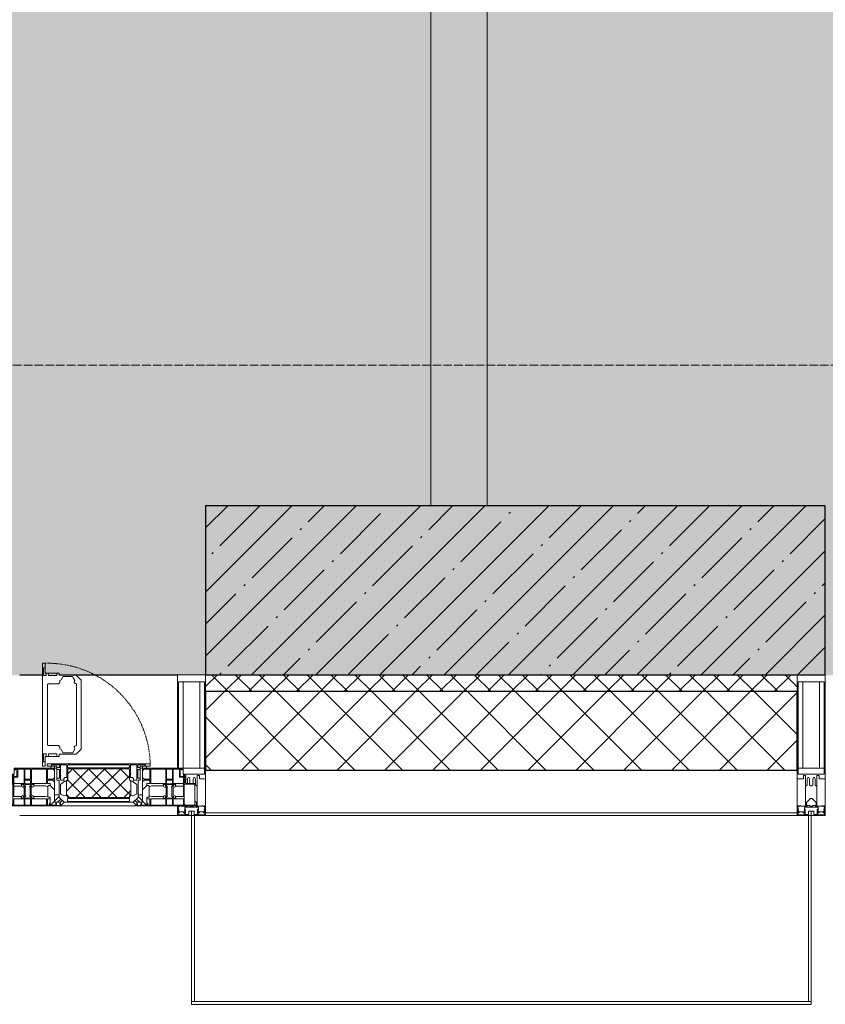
# Model space of a CAD drawing. Header units: millimetres. Extents: x -531352 to 178656, y -69521 to 326874.
# Tile 110 of 256: x -166933 to -165503, y 284801 to 286550. Entities that reach past the tile are written whole.
import ezdxf

# ---------------------------------------------------------------- set-up
doc = ezdxf.new("R2010")
doc.units = ezdxf.units.MM
doc.linetypes.add('-D1-02х01', pattern=[3, 2, -1])
doc.linetypes.add('-D1d1-15x02', pattern=[19, 15, -2, 0, -2])
for name, color, linetype, lineweight in [('_0', 7, 'Continuous', 13), ('A-COLS', 7, 'Continuous', 5), ('A-DETL-GENF', 7, 'Continuous', 5), ('A-GLAZ', 7, 'Continuous', 5), ('A-GLAZ-CURT', 8, 'Continuous', 5), ('A-GLAZ-CWMG', 8, 'Continuous', 5), ('A-WALL', 7, 'Continuous', 5), ('A-WALL-FNSH', 8, 'Continuous', 5), ('I-WALL', 7, 'Continuous', 5), ('S-COLS', 7, 'Continuous', 5), ('S-GRID', 7, 'Continuous', 5), ('Элементы узлов', 7, 'Continuous', 5)]:
    doc.layers.add(name, color=color, linetype=linetype, lineweight=lineweight)

# ---------------------------------------------------------------- blocks, each defined once
blk = doc.blocks.new('A_PAN_Створка - 383мм-V26-50_AS_M_L23')
at = {"layer": 'A-GLAZ-CURT'}
h = blk.add_hatch(dxfattribs=at)
h.set_pattern_fill('FP_27', color=256, style=0, pattern_type=2)
h.set_pattern_definition([(225, (25460, -750), (14.142136, -14.142136), []), (315, (25460, -750), (14.142136, 14.142136), [])])
h.paths.add_polyline_path([(50.7, -31.8), (-54.5, -31.8), (-54.9, -34.1), (-57.2, -36.4), (-57.2, -60.8), (-54.6, -63.4), (-53.6, -82.7), (54.6, -81.8), (54.6, -63.4), (57.2, -60.8), (57.2, -36.4), (54.9, -34.1), (54.5, -31.8)])
at = {"layer": 'A-DETL-GENF'}
for p, q in [((-70, -32.1), (-61.4, -23.5)), ((-70, -62.5), (-70, -32.1)), ((-65.7, -37.4), (-60.8, -34.7)), ((61.4, -23.5), (-61.4, -23.5)), ((-60.8, -34.7), (-57.3, -35.9)), ((-55.2, -33.8), (-57.3, -35.9)), ((-54.9, -34.1), (-57.2, -36.4)), ((-55.2, -33.8), (-54.8, -31.5)), ((-54.9, -25.8), (-53.9, -24.8)), ((-54.9, -29.5), (-54.9, -25.8)), ((-53.9, -30.5), (-54.9, -29.5)), ((-54.5, -31.8), (-54.9, -34.1)), ((0, -31.5), (-54.8, -31.5)), ((54.5, -31.8), (-54.5, -31.8)), ((-53.9, -24.8), (53.9, -24.8)), ((53.9, -30.5), (-53.9, -30.5)), ((0, -31.5), (54.8, -31.5)), ((54.9, -25.8), (53.9, -24.8)), ((53.9, -30.5), (54.9, -29.5)), ((54.9, -34.1), (54.5, -31.8)), ((55.2, -33.8), (54.8, -31.5)), ((54.9, -29.5), (54.9, -25.8)), ((57.2, -36.4), (54.9, -34.1)), ((55.2, -33.8), (57.3, -35.9)), ((60.8, -34.7), (57.3, -35.9)), ((65.7, -37.4), (60.8, -34.7)), ((70, -32.1), (61.4, -23.5)), ((70, -62.5), (70, -32.1)), ((-67.8, -38.3), (-65.7, -37.4)), ((-67.8, -55.7), (-67.8, -38.3)), ((-57.2, -36.4), (-57.2, -60.8)), ((57.2, -60.8), (57.2, -36.4)), ((67.8, -38.3), (65.7, -37.4)), ((67.8, -55.7), (67.8, -38.3)), ((-73.9, -62.5), (-70, -62.5)), ((-73.9, -87.5), (-73.9, -62.5)), ((-69.4, -66.5), (-73.9, -66.5)), ((-69.4, -81.5), (-69.4, -66.5)), ((-61.7, -62.5), (-67.9, -62.5)), ((-67.9, -62.5), (-67.9, -89.3)), ((-66, -56.5), (-67.8, -55.7)), ((-66, -56.5), (-62, -59.1)), ((-62, -59.1), (-60.7, -61)), ((-61.7, -64.9), (-61.7, -62.5)), ((-60.1, -67.7), (-61.7, -64.9)), ((-60.7, -61), (-57.4, -61)), ((-56.4, -67.7), (-60.1, -67.7)), ((-57.4, -61), (-54.9, -63.5)), ((-57.2, -60.8), (-54.6, -63.4)), ((-56.4, -89.4), (-56.4, -67.7)), ((-54.9, -63.5), (-54.9, -81.9)), ((-54.6, -63.4), (-54.6, -81.8)), ((54.6, -63.4), (57.2, -60.8)), ((54.6, -81.8), (54.6, -63.4)), ((57.4, -61), (54.9, -63.5)), ((54.9, -63.5), (54.9, -81.9)), ((56.4, -67.7), (60.1, -67.7)), ((56.4, -89.4), (56.4, -67.7)), ((60.7, -61), (57.4, -61)), ((60.1, -67.7), (61.7, -64.9)), ((62, -59.1), (60.7, -61)), ((61.7, -62.5), (67.9, -62.5)), ((61.7, -64.9), (61.7, -62.5)), ((66, -56.5), (62, -59.1)), ((66, -56.5), (67.8, -55.7)), ((67.9, -62.5), (67.9, -89.3)), ((69.4, -66.5), (73.9, -66.5)), ((69.4, -81.5), (69.4, -66.5)), ((73.9, -62.5), (70, -62.5)), ((73.9, -87.5), (73.9, -62.5)), ((-73.9, -81.5), (-69.4, -81.5)), ((-69.4, -85.5), (-73.9, -85.5)), ((-69.4, -90.3), (-69.4, -85.5)), ((-54.9, -81.9), (-53.8, -83)), ((-54.9, -85.6), (-53.9, -84.6)), ((-54.9, -89.3), (-54.9, -85.6)), ((-54.6, -81.8), (-53.6, -82.7)), ((-53.9, -84.6), (53.9, -84.6)), ((53.8, -83), (-53.8, -83)), ((-53.6, -82.7), (53.6, -82.7)), ((53.6, -82.7), (54.6, -81.8)), ((54.9, -81.9), (53.8, -83)), ((54.9, -85.6), (53.9, -84.6)), ((54.9, -89.3), (54.9, -85.6)), ((73.9, -81.5), (69.4, -81.5)), ((69.4, -85.5), (73.9, -85.5)), ((69.4, -90.3), (69.4, -85.5)), ((-91.5, -87.5), (-73.9, -87.5)), ((-91.5, -92), (-91.5, -87.5)), ((-91.5, -92), (91.5, -92)), ((-83.4, -90.3), (-83.4, -87.5)), ((-83.4, -90.3), (-69.4, -90.3)), ((-67.9, -89.3), (-66.9, -90.3)), ((-66.9, -90.3), (-57.4, -90.3)), ((-57.4, -90.3), (-56.4, -89.4)), ((-53.9, -90.3), (-54.9, -89.3)), ((53.9, -90.3), (-53.9, -90.3)), ((53.9, -90.3), (54.9, -89.3)), ((57.4, -90.3), (56.4, -89.4)), ((66.9, -90.3), (57.4, -90.3)), ((67.9, -89.3), (66.9, -90.3)), ((83.4, -90.3), (69.4, -90.3)), ((91.5, -87.5), (73.9, -87.5)), ((83.4, -90.3), (83.4, -87.5)), ((91.5, -92), (91.5, -87.5))]:
    blk.add_line(p, q, dxfattribs=at)
at = {"layer": 'A-DETL-GENF', "color": 9, "true_color": 0xc8c8c8}
for p, q in [((95.1, -87.5), (95.1, -105.1)), ((99.6, -87.5), (95.1, -87.5)), ((97.9, -95.6), (95.1, -95.6)), ((97.9, -95.6), (97.9, -109.6)), ((99.6, -270.5), (99.6, -87.5)), ((39.7, -109), (31.1, -117.6)), ((31.1, -117.6), (31.1, -240.4)), ((70.1, -109), (39.7, -109)), ((41.4, -123.8), (43.5, -121.7)), ((45, -113.3), (42.3, -118.2)), ((42.3, -118.2), (43.5, -121.7)), ((45.9, -111.2), (45, -113.3)), ((63.3, -111.2), (45.9, -111.2)), ((64.1, -113), (63.3, -111.2)), ((64.1, -113), (66.7, -117)), ((66.7, -117), (68.6, -118.3)), ((68.6, -118.3), (68.6, -121.6)), ((68.6, -121.6), (71.1, -124.1)), ((70.1, -105.1), (70.1, -109)), ((95.1, -105.1), (70.1, -105.1)), ((74.1, -109.6), (74.1, -105.1)), ((89.1, -109.6), (74.1, -109.6)), ((89.1, -105.1), (89.1, -109.6)), ((93.1, -109.6), (93.1, -105.1)), ((97.9, -109.6), (93.1, -109.6)), ((41.4, -123.8), (39.1, -124.2)), ((39.1, -179), (39.1, -124.2)), ((71.1, -124.1), (89.5, -124.1)), ((89.5, -124.1), (90.6, -125.2)), ((90.6, -125.2), (90.6, -232.8)), ((39.1, -179), (39.1, -233.8)), ((39.7, -249), (31.1, -240.4)), ((41.4, -234.2), (39.1, -233.8)), ((41.4, -234.2), (43.5, -236.3)), ((42.3, -239.8), (43.5, -236.3)), ((45, -244.7), (42.3, -239.8)), ((45.9, -246.8), (45, -244.7)), ((64.1, -245), (66.7, -241)), ((66.7, -241), (68.6, -239.7)), ((68.6, -236.4), (71.1, -233.9)), ((68.6, -239.7), (68.6, -236.4)), ((71.1, -233.9), (89.5, -233.9)), ((89.5, -233.9), (90.6, -232.8)), ((70.1, -249), (39.7, -249)), ((63.3, -246.8), (45.9, -246.8)), ((64.1, -245), (63.3, -246.8)), ((70.1, -252.9), (70.1, -249)), ((95.1, -252.9), (70.1, -252.9)), ((74.1, -248.4), (74.1, -252.9)), ((89.1, -248.4), (74.1, -248.4)), ((89.1, -252.9), (89.1, -248.4)), ((93.1, -248.4), (93.1, -252.9)), ((97.9, -248.4), (93.1, -248.4)), ((95.1, -270.5), (95.1, -252.9)), ((97.9, -262.4), (97.9, -248.4)), ((97.9, -262.4), (95.1, -262.4)), ((99.6, -270.5), (95.1, -270.5))]:
    blk.add_line(p, q, dxfattribs=at)
at = {"layer": 'A-GLAZ'}
for p, q in [((-67.9, -17), (-171, -17)), ((-171, -17), (-171, -57)), ((-150.5, -17), (-150.5, -29.4)), ((67.9, -17), (-67.9, -17)), ((-61.4, -23.5), (-67.9, -17)), ((-67.9, -17), (-67.9, -23.5)), ((-67.9, -17), (67.9, -17)), ((67.9, -17), (61.4, -23.5)), ((67.9, -23.5), (67.9, -17)), ((171, -17), (67.9, -17)), ((150.5, -17), (150.5, -29.4)), ((171, -57), (171, -17)), ((-171, -18.5), (-153.5, -18.5)), ((-153.5, -18.5), (-152, -20)), ((-152, -20), (-152, -73.5)), ((-132.4, -18.6), (-150.5, -18.6)), ((-150.5, -29.4), (-132.4, -29.4)), ((-150.5, -33.6), (-150.5, -68)), ((-136.3, -33.6), (-150.5, -33.6)), ((-137.2, -31), (-135.8, -35)), ((-132.5, -31), (-137.2, -31)), ((-132.1, -36.8), (-135.8, -35)), ((-132.5, -31.9), (-133.4, -33.7)), ((-133.4, -33.7), (-130.1, -35.3)), ((-132.5, -31.9), (-132.5, -31)), ((-132.4, -29.4), (-132.4, -18.6)), ((-131, -18.2), (-131, -29.5)), ((-120.8, -18.2), (-131, -18.2)), ((-131, -29.5), (-120.8, -29.5)), ((-131, -30.9), (-131, -33)), ((-120.8, -30.9), (-131, -30.9)), ((-129.4, -34.6), (-131, -33)), ((-130.1, -35.3), (-129.4, -34.6)), ((-122.4, -34.6), (-120.8, -33)), ((-121.7, -35.3), (-122.4, -34.6)), ((-118.4, -33.7), (-121.7, -35.3)), ((-120.8, -18.2), (-120.8, -29.5)), ((-120.8, -30.9), (-120.8, -33)), ((-119.7, -36.8), (-115.9, -35)), ((-119.3, -18.6), (-92.5, -18.6)), ((-119.3, -29.4), (-119.3, -18.6)), ((-92.5, -29.4), (-119.3, -29.4)), ((-119.3, -31), (-114.6, -31)), ((-119.3, -31.9), (-119.3, -31)), ((-119.3, -31.9), (-118.4, -33.7)), ((-114.6, -31), (-115.9, -35)), ((-94.1, -33.5), (-115.4, -33.5)), ((-89.9, -35.1), (-94.1, -33.5)), ((-92.5, -18.6), (-92.5, -29.4)), ((-90.8, -18.5), (-90.8, -29.4)), ((-87.3, -18.5), (-90.8, -18.5)), ((-90.8, -29.4), (-85.9, -29.4)), ((-89.9, -32.5), (-89.9, -35.1)), ((-85.9, -32.5), (-89.9, -32.5)), ((-87.3, -20.4), (-87.3, -18.5)), ((-87.3, -20.4), (-87.3, -21.9)), ((-84.8, -20.4), (-87.3, -20.4)), ((-87.3, -21.9), (-85.9, -21.9)), ((-85.9, -18.2), (-85.9, -20.4)), ((-75.9, -18.2), (-85.9, -18.2)), ((-85.9, -21.9), (-85.9, -29.4)), ((-85.9, -29.4), (-85.9, -32.5)), ((-83.4, -20.4), (-84.8, -20.4)), ((-70, -33.8), (-83.4, -20.4)), ((-78, -84), (-78, -23.5)), ((-78, -23.5), (-67.9, -23.5)), ((-75.9, -21.5), (-75.9, -18.2)), ((-75.9, -21.5), (-75.9, -23.5)), ((-74.9, -21.5), (-75.9, -21.5)), ((-75.9, -23.5), (-73, -23.5)), ((-74.9, -17.9), (-74.9, -21.5)), ((-68.9, -17.9), (-74.9, -17.9)), ((-67.2, -29.3), (-73, -23.5)), ((-61.4, -23.5), (-70, -32.1)), ((-70, -32.1), (-70, -62.5)), ((-70, -36.8), (-70, -33.8)), ((-68.9, -21.5), (-68.9, -17.9)), ((-67.9, -21.5), (-68.9, -21.5)), ((-67.9, -21.5), (-67.9, -23.5)), ((-67.9, -23.5), (-64.6, -26.8)), ((-67.9, -23.5), (-64.6, -26.8)), ((-64.6, -26.8), (-67.2, -29.3)), ((-64.6, -26.8), (-61.4, -23.5)), ((61.4, -23.5), (-61.4, -23.5)), ((70, -32.1), (61.4, -23.5)), ((61.4, -23.5), (64.6, -26.8)), ((67.9, -23.5), (64.6, -26.8)), ((64.6, -26.8), (67.9, -23.5)), ((64.6, -26.8), (67.2, -29.3)), ((67.2, -29.3), (73, -23.5)), ((67.9, -21.5), (67.9, -23.5)), ((67.9, -21.5), (68.9, -21.5)), ((67.9, -23.5), (78, -23.5)), ((68.9, -17.9), (74.9, -17.9)), ((68.9, -21.5), (68.9, -17.9)), ((70, -33.8), (83.4, -20.4)), ((70, -62.5), (70, -32.1)), ((70, -36.8), (70, -33.8)), ((75.9, -23.5), (73, -23.5)), ((74.9, -17.9), (74.9, -21.5)), ((74.9, -21.5), (75.9, -21.5)), ((75.9, -18.2), (85.9, -18.2)), ((75.9, -21.5), (75.9, -18.2)), ((75.9, -21.5), (75.9, -23.5)), ((78, -23.5), (78, -84)), ((83.4, -20.4), (84.8, -20.4)), ((84.8, -20.4), (87.3, -20.4)), ((85.9, -18.2), (85.9, -20.4)), ((85.9, -21.9), (85.9, -29.4)), ((87.3, -21.9), (85.9, -21.9)), ((85.9, -29.4), (85.9, -32.5)), ((90.8, -29.4), (85.9, -29.4)), ((85.9, -32.5), (89.9, -32.5)), ((87.3, -18.5), (90.8, -18.5)), ((87.3, -20.4), (87.3, -18.5)), ((87.3, -20.4), (87.3, -21.9)), ((89.9, -32.5), (89.9, -35.1)), ((89.9, -35.1), (94.1, -33.5)), ((90.8, -18.5), (90.8, -29.4)), ((92.5, -18.6), (92.5, -29.4)), ((119.3, -18.6), (92.5, -18.6)), ((92.5, -29.4), (119.3, -29.4)), ((94.1, -33.5), (115.4, -33.5)), ((114.6, -31), (115.9, -35)), ((119.3, -31), (114.6, -31)), ((119.7, -36.8), (115.9, -35)), ((119.3, -31.9), (118.4, -33.7)), ((118.4, -33.7), (121.7, -35.3)), ((119.3, -29.4), (119.3, -18.6)), ((119.3, -31.9), (119.3, -31)), ((120.8, -18.2), (120.8, -29.5)), ((120.8, -18.2), (131, -18.2)), ((131, -29.5), (120.8, -29.5)), ((120.8, -30.9), (120.8, -33)), ((120.8, -30.9), (131, -30.9)), ((122.4, -34.6), (120.8, -33)), ((121.7, -35.3), (122.4, -34.6)), ((129.4, -34.6), (131, -33)), ((130.1, -35.3), (129.4, -34.6)), ((133.4, -33.7), (130.1, -35.3)), ((131, -18.2), (131, -29.5)), ((131, -30.9), (131, -33)), ((132.1, -36.8), (135.8, -35)), ((132.4, -18.6), (150.5, -18.6)), ((132.4, -29.4), (132.4, -18.6)), ((150.5, -29.4), (132.4, -29.4)), ((132.5, -31), (137.2, -31)), ((132.5, -31.9), (132.5, -31)), ((132.5, -31.9), (133.4, -33.7)), ((137.2, -31), (135.8, -35)), ((136.3, -33.6), (150.5, -33.6)), ((150.5, -33.6), (150.5, -68)), ((153.5, -18.5), (152, -20)), ((152, -20), (152, -73.5)), ((171, -18.5), (153.5, -18.5)), ((-136.4, -52.4), (-150.5, -52.4)), ((-137.2, -54.8), (-135.8, -50.8)), ((-132.1, -49), (-135.8, -50.8)), ((-133.4, -52), (-130.1, -50.4)), ((-132.5, -53.8), (-133.4, -52)), ((-132.1, -49), (-132.1, -36.8)), ((-129.4, -51.1), (-131, -52.7)), ((-130.1, -35.3), (-130.1, -50.4)), ((-130.1, -50.4), (-129.4, -51.1)), ((-121.7, -50.4), (-122.4, -51.1)), ((-122.4, -51.1), (-120.8, -52.7)), ((-121.7, -35.3), (-121.7, -50.4)), ((-118.4, -52), (-121.7, -50.4)), ((-119.7, -49), (-119.7, -36.8)), ((-119.7, -49), (-115.9, -50.8)), ((-119.3, -53.8), (-118.4, -52)), ((-114.6, -54.8), (-115.9, -50.8)), ((-89.9, -50.9), (-94.1, -52.5)), ((-89.9, -35.1), (-89.9, -50.9)), ((-89.9, -52.2), (-89.9, -50.9)), ((-89.9, -52.2), (-88.6, -53.5)), ((-85.9, -53.5), (-78, -45.6)), ((-78, -36.8), (-70, -36.8)), ((-78, -45.6), (-78, -36.8)), ((78, -36.8), (70, -36.8)), ((78, -45.6), (78, -36.8)), ((85.9, -53.5), (78, -45.6)), ((89.9, -52.2), (88.6, -53.5)), ((89.9, -35.1), (89.9, -50.9)), ((89.9, -50.9), (94.1, -52.5)), ((89.9, -52.2), (89.9, -50.9)), ((114.6, -54.8), (115.9, -50.8)), ((119.7, -49), (115.9, -50.8)), ((118.4, -52), (121.7, -50.4)), ((119.3, -53.8), (118.4, -52)), ((119.7, -49), (119.7, -36.8)), ((122.4, -51.1), (120.8, -52.7)), ((121.7, -35.3), (121.7, -50.4)), ((121.7, -50.4), (122.4, -51.1)), ((130.1, -50.4), (129.4, -51.1)), ((129.4, -51.1), (131, -52.7)), ((130.1, -35.3), (130.1, -50.4)), ((133.4, -52), (130.1, -50.4)), ((132.1, -49), (132.1, -36.8)), ((132.1, -49), (135.8, -50.8)), ((132.5, -53.8), (133.4, -52)), ((137.2, -54.8), (135.8, -50.8)), ((136.4, -52.4), (150.5, -52.4)), ((-171, -55.5), (-152, -55.5)), ((-171, -57), (-156, -57)), ((-153, -60), (-153, -73.5)), ((-150.5, -56.6), (-132.4, -56.6)), ((-150.5, -68), (-143.5, -68)), ((-150.5, -69.5), (-150.5, -73.5)), ((-145, -69.5), (-150.5, -69.5)), ((-145, -69.5), (-145, -79.5)), ((-143.5, -68), (-143.5, -81)), ((-132.5, -54.8), (-137.2, -54.8)), ((-132.5, -53.8), (-132.5, -54.8)), ((-132.4, -56.6), (-132.4, -82.5)), ((-131, -55.1), (-131, -52.7)), ((-120.8, -55.1), (-131, -55.1)), ((-131, -56.5), (-131, -62.6)), ((-131, -56.5), (-120.8, -56.5)), ((-120.8, -62.6), (-131, -62.6)), ((-131, -64.6), (-120.8, -64.6)), ((-131, -82.5), (-131, -64.6)), ((-120.8, -55.1), (-120.8, -52.7)), ((-120.8, -56.5), (-120.8, -62.6)), ((-120.8, -82.5), (-120.8, -64.6)), ((-119.3, -53.8), (-119.3, -54.8)), ((-119.3, -54.8), (-114.6, -54.8)), ((-119.3, -56.6), (-119.3, -82.5)), ((-92.5, -56.6), (-119.3, -56.6)), ((-94.1, -52.5), (-115.3, -52.5)), ((-92.5, -56.6), (-92.5, -82.5)), ((-90.8, -56.6), (-85.9, -56.6)), ((-90.8, -62.7), (-90.8, -56.6)), ((-80.4, -62.7), (-90.8, -62.7)), ((-90.8, -64.6), (-90.8, -82.5)), ((-80.1, -64.6), (-90.8, -64.6)), ((-85.9, -53.5), (-88.6, -53.5)), ((-85.9, -56.6), (-85.9, -53.5)), ((-80.4, -61.1), (-80.4, -62.7)), ((-78, -61.1), (-80.4, -61.1)), ((-80.1, -66.1), (-80.1, -64.6)), ((-78, -66.1), (-80.1, -66.1)), ((-78, -66.1), (-78, -61.1)), ((-70, -62.5), (-73.9, -62.5)), ((-73.9, -62.5), (-73.9, -87.5)), ((73.9, -62.5), (70, -62.5)), ((73.9, -87.5), (73.9, -62.5)), ((78, -61.1), (80.4, -61.1)), ((78, -66.1), (78, -61.1)), ((78, -66.1), (80.1, -66.1)), ((80.1, -64.6), (90.8, -64.6)), ((80.1, -66.1), (80.1, -64.6)), ((80.4, -61.1), (80.4, -62.7)), ((80.4, -62.7), (90.8, -62.7)), ((85.9, -53.5), (88.6, -53.5)), ((85.9, -56.6), (85.9, -53.5)), ((90.8, -56.6), (85.9, -56.6)), ((90.8, -62.7), (90.8, -56.6)), ((90.8, -64.6), (90.8, -82.5)), ((92.5, -56.6), (119.3, -56.6)), ((92.5, -56.6), (92.5, -82.5)), ((94.1, -52.5), (115.3, -52.5)), ((119.3, -54.8), (114.6, -54.8)), ((119.3, -53.8), (119.3, -54.8)), ((119.3, -56.6), (119.3, -82.5)), ((120.8, -55.1), (120.8, -52.7)), ((120.8, -55.1), (131, -55.1)), ((120.8, -56.5), (120.8, -62.6)), ((131, -56.5), (120.8, -56.5)), ((120.8, -62.6), (131, -62.6)), ((120.8, -82.5), (120.8, -64.6)), ((131, -64.6), (120.8, -64.6)), ((131, -55.1), (131, -52.7)), ((131, -56.5), (131, -62.6)), ((131, -82.5), (131, -64.6)), ((150.5, -56.6), (132.4, -56.6)), ((132.4, -56.6), (132.4, -82.5)), ((132.5, -53.8), (132.5, -54.8)), ((132.5, -54.8), (137.2, -54.8)), ((143.5, -68), (143.5, -81)), ((150.5, -68), (143.5, -68)), ((145, -69.5), (150.5, -69.5)), ((145, -69.5), (145, -79.5)), ((150.5, -69.5), (150.5, -73.5)), ((171, -55.5), (152, -55.5)), ((153, -73.5), (153, -60)), ((156, -57), (171, -57)), ((-153, -73.5), (-150, -73.5)), ((-150, -73.5), (-150, -84)), ((-150, -84), (-78, -84)), ((-148.5, -81), (-148.5, -82.5)), ((-143.5, -81), (-148.5, -81)), ((-148.5, -82.5), (-132.4, -82.5)), ((-131, -82.5), (-120.8, -82.5)), ((-119.3, -82.5), (-92.5, -82.5)), ((-90.8, -82.5), (-79.5, -82.5)), ((-78, -84), (-85, -84)), ((-85, -84), (-85, -87.5)), ((-79.5, -80.6), (-78, -80.6)), ((-79.5, -82.5), (-79.5, -80.6)), ((-78, -87.5), (-78, -84)), ((-78, -84), (-73.9, -84)), ((73.9, -84), (78, -84)), ((79.5, -80.6), (78, -80.6)), ((78, -87.5), (78, -84)), ((78, -84), (85, -84)), ((78, -84), (150, -84)), ((79.5, -82.5), (79.5, -80.6)), ((90.8, -82.5), (79.5, -82.5)), ((85, -84), (85, -87.5)), ((119.3, -82.5), (92.5, -82.5)), ((131, -82.5), (120.8, -82.5)), ((148.5, -82.5), (132.4, -82.5)), ((143.5, -81), (148.5, -81)), ((148.5, -81), (148.5, -82.5)), ((150, -84), (150, -73.5)), ((150, -73.5), (153, -73.5)), ((-73.9, -87.5), (-91.5, -87.5)), ((-91.5, -87.5), (-91.5, -92)), ((-91.5, -92), (91.5, -92)), ((-85, -87.5), (-78, -87.5)), ((91.5, -87.5), (73.9, -87.5)), ((85, -87.5), (78, -87.5)), ((91.5, -92), (91.5, -87.5))]:
    blk.add_line(p, q, dxfattribs=at)
for centre, start, end in [((-156, -60), 0, 90), ((156, -60), 90, 180)]:
    blk.add_arc(centre, 3, start, end, dxfattribs=at)
at = {"layer": 'A-GLAZ', "linetype": '-D1-02х01'}
blk.add_arc((91.4, -87.5), 183, 181.4091, 271.1445, dxfattribs=at)
blk = doc.blocks.new('Rectangular Mullion - R_StandardFrame_50Wx250H-V3-50_AS_M_L23')
at = {"layer": 'A-GLAZ-CWMG'}
for p, q in [((37450, 7250), (37450, 7039.9)), ((37700, 7250), (37700, 6970)), ((37450, 7010.4), (37450, 6970))]:
    blk.add_line(p, q, dxfattribs=at)
blk = doc.blocks.new('Rectangular Mullion - 50Wx250H-2623690-50_AS_m_L23')
at = {"layer": 'Элементы узлов'}
for p, q in [((-25, 65.2), (-25, 250)), ((-25, 250), (0, 250)), ((25, 250), (0, 250)), ((25, 65.2), (25, 250)), ((-23, 237.3), (0, 237.3)), ((-23, 237.3), (-23, 73.6)), ((-14.9, 84), (-14.9, 237.3)), ((23, 237.3), (0, 237.3)), ((14.9, 84), (14.9, 237.3)), ((23, 237.3), (23, 73.6)), ((0, 84), (-23, 84)), ((-0.5, 73.6), (-23, 73.6)), ((-14, 71.3), (-14, 65.2)), ((-10, 71.3), (-14, 71.3)), ((-10, 53), (-10, 71.3)), ((0, 84), (23, 84)), ((0.5, 73.6), (23, 73.6)), ((10, 71.3), (14, 71.3)), ((10, 53), (10, 71.3)), ((14, 71.3), (14, 65.2)), ((-14, 65.2), (-25, 65.2)), ((-8.7, 53), (-10, 53)), ((-10, 53), (-10, 17)), ((-8.7, 53), (-7, 54.7)), ((-7, 65.2), (-5.9, 67.3)), ((-7, 65.2), (-7, 54.7)), ((-4.1, 67.3), (-5.9, 67.3)), ((-4.1, 67.3), (-2.9, 65.1)), ((-2.9, 65.1), (-2.9, 54.6)), ((-1.3, 53), (-2.9, 54.6)), ((0, 53), (-1.3, 53)), ((0, 53), (1.3, 53)), ((1.3, 53), (2.9, 54.6)), ((4.1, 67.3), (2.9, 65.1)), ((2.9, 65.1), (2.9, 54.6)), ((4.1, 67.3), (5.9, 67.3)), ((7, 65.2), (5.9, 67.3)), ((7, 65.2), (7, 54.7)), ((8.7, 53), (7, 54.7)), ((8.7, 53), (10, 53)), ((10, 53), (10, 17)), ((14, 65.2), (25, 65.2)), ((-19, 17.6), (-21.3, 16)), ((-18.4, 16.6), (-19, 17.6)), ((-8.5, 23), (-1.5, 30)), ((-8.5, 18.5), (-8.5, 23)), ((-7.5, 18.5), (-8.5, 18.5)), ((-7.5, 17), (-7.5, 18.5)), ((-7.4, 18), (-7.4, 16.6)), ((-2.6, 18), (-7.4, 18)), ((-2.6, 18), (-2.6, 16.8)), ((-1.5, 30), (0, 30)), ((1.5, 30), (0, 30)), ((8.5, 23), (1.5, 30)), ((2.6, 18), (2.6, 16.8)), ((2.6, 18), (7.4, 18)), ((7.4, 18), (7.4, 16.6)), ((7.5, 18.5), (8.5, 18.5)), ((7.5, 17), (7.5, 18.5)), ((8.5, 18.5), (8.5, 23)), ((18.4, 16.6), (19, 17.6)), ((19, 17.6), (21.3, 16)), ((-23.8, 14.6), (-25, 14.2)), ((-25, 0), (-25, 14.2)), ((-22.3, 17), (-23.8, 17)), ((-23.8, 17), (-23.8, 14.6)), ((-22.5, 10.6), (-23.8, 14.6)), ((-22.5, 10.6), (-23.7, 9.9)), ((-23.7, 1.3), (-23.7, 9.9)), ((-23.7, 1.3), (-11.8, 1.3)), ((-23.2, 10.2), (-22.5, 8)), ((-22.5, 8), (-22.5, 4.5)), ((-21.3, 4.5), (-22.5, 4.5)), ((-22.3, 17), (-22.3, 16)), ((-22.3, 16), (-21.3, 16)), ((-21.3, 4.5), (-21.3, 6.5)), ((-21.3, 6.5), (-14.2, 6.5)), ((-7.4, 16.6), (-18.4, 16.6)), ((-14.2, 6.5), (-14.2, 4.5)), ((-13.2, 4.5), (-14.2, 4.5)), ((-13.2, 4.5), (-12.2, 7.2)), ((-12.7, 7.6), (-11.3, 11.4)), ((-12.7, 7.6), (-11.8, 6.9)), ((-12.2, 9), (-12.2, 14.8)), ((-12.2, 14.8), (0, 14.8)), ((-11.8, 1.3), (-11.8, 6.9)), ((-10.5, 11.2), (-11.3, 11.4)), ((-10.5, 1.5), (-10.5, 11.2)), ((-4.8, 1.5), (-10.5, 1.5)), ((-10, 17), (-7.5, 17)), ((0, 8), (-4.8, 8)), ((-4.8, 1.5), (-4.8, 8)), ((-2.6, 16.8), (0, 16.8)), ((2.6, 16.8), (0, 16.8)), ((0, 14.8), (0, 16.8)), ((0, 14.8), (0, 16.8)), ((12.2, 14.8), (0, 14.8)), ((0, 0), (0, 8)), ((0, 8), (4.8, 8)), ((0, 0), (0, 8)), ((4.8, 1.5), (4.8, 8)), ((4.8, 1.5), (10.5, 1.5)), ((7.4, 16.6), (18.4, 16.6)), ((10, 17), (7.5, 17)), ((10.5, 11.2), (11.3, 11.4)), ((10.5, 1.5), (10.5, 11.2)), ((12.7, 7.6), (11.3, 11.4)), ((12.7, 7.6), (11.8, 6.9)), ((11.8, 1.3), (11.8, 6.9)), ((23.7, 1.3), (11.8, 1.3)), ((12.2, 9), (12.2, 14.8)), ((13.2, 4.5), (12.2, 7.2)), ((13.2, 4.5), (14.2, 4.5)), ((21.3, 6.5), (14.2, 6.5)), ((14.2, 6.5), (14.2, 4.5)), ((22.3, 16), (21.3, 16)), ((21.3, 4.5), (21.3, 6.5)), ((21.3, 4.5), (22.5, 4.5)), ((22.3, 17), (22.3, 16)), ((22.3, 17), (23.8, 17)), ((22.5, 10.6), (23.8, 14.6)), ((22.5, 10.6), (23.7, 9.9)), ((23.2, 10.2), (22.5, 8)), ((22.5, 8), (22.5, 4.5)), ((23.7, 1.3), (23.7, 9.9)), ((23.8, 17), (23.8, 14.6)), ((23.8, 14.6), (25, 14.2)), ((25, 0), (25, 14.2)), ((-25, 0), (0, 0)), ((25, 0), (0, 0))]:
    blk.add_line(p, q, dxfattribs=at)
for centre, start, end in [((-0.5, 73.1), 360, 90), ((0.5, 73.1), 90, 180)]:
    blk.add_arc(centre, 0.5, start, end, dxfattribs=at)
blk = doc.blocks.new('Rectangular Mullion - R_StandardFrame_50Wx250H-4058886-50_AS_M_L23')
at = {"layer": 'A-GLAZ-CWMG', "lineweight": 9}
for p, q in [((-50, 0), (-50, 250)), ((-50, 250), (0, 250)), ((0, 250), (0, 0)), ((0, 0), (-50, 0))]:
    blk.add_line(p, q, dxfattribs=at)
blk = doc.blocks.new('Rectangular Mullion - 50Wx250H-V4-50_AS_M_L23')
at = {"layer": 'A-DETL-GENF'}
for p, q in [((-25, 65.2), (-25, 250)), ((-25, 250), (0, 250)), ((25, 250), (0, 250)), ((25, 84), (25, 250)), ((-23, 237.3), (0, 237.3)), ((-23, 237.3), (-23, 73.6)), ((-14.9, 84), (-14.9, 237.3)), ((23, 237.3), (0, 237.3)), ((14.9, 84), (14.9, 237.3)), ((23, 237.3), (23, 84)), ((0, 84), (-23, 84)), ((-0.5, 73.6), (-23, 73.6)), ((-14, 71.3), (-14, 65.2)), ((-10, 71.3), (-14, 71.3)), ((-10, 53), (-10, 71.3)), ((0, 84), (15, 84)), ((0.5, 73.6), (15, 73.6)), ((10, 71.3), (12, 71.3)), ((10, 57.4), (10, 71.3)), ((-14, 65.2), (-25, 65.2)), ((-8.7, 53), (-10, 53)), ((-10, 53), (-10, 17)), ((-8.7, 53), (-7, 54.7)), ((-7, 65.2), (-5.9, 67.3)), ((-7, 65.2), (-7, 54.7)), ((-4.1, 67.3), (-5.9, 67.3)), ((-4.1, 67.3), (-2.9, 65.1)), ((-2.9, 65.1), (-2.9, 57)), ((4.1, 67.3), (2.9, 65.1)), ((2.9, 65.1), (2.9, 57)), ((4.1, 67.3), (5.9, 67.3)), ((7, 65.2), (5.9, 67.3)), ((7, 65.2), (7, 57)), ((-19, 17.6), (-21.3, 16)), ((-18.4, 16.6), (-19, 17.6)), ((-8.5, 23), (-6, 25.5)), ((-8.5, 18.5), (-8.5, 23)), ((-7.5, 18.5), (-8.5, 18.5)), ((-7.5, 17), (-7.5, 18.5)), ((-7.4, 18), (-7.4, 16.6)), ((-6, 18), (-7.4, 18)), ((-23.8, 14.6), (-25, 14.2)), ((-25, 0), (-25, 14.2)), ((-22.3, 17), (-23.8, 17)), ((-23.8, 17), (-23.8, 14.6)), ((-22.5, 10.6), (-23.8, 14.6)), ((-22.5, 10.6), (-23.7, 9.9)), ((-23.7, 1.3), (-23.7, 9.9)), ((-23.7, 1.3), (-11.8, 1.3)), ((-23.2, 10.2), (-22.5, 8)), ((-22.5, 8), (-22.5, 4.5)), ((-21.3, 4.5), (-22.5, 4.5)), ((-22.3, 17), (-22.3, 16)), ((-22.3, 16), (-21.3, 16)), ((-21.3, 4.5), (-21.3, 6.5)), ((-21.3, 6.5), (-14.2, 6.5)), ((-7.4, 16.6), (-18.4, 16.6)), ((-14.2, 6.5), (-14.2, 4.5)), ((-13.2, 4.5), (-14.2, 4.5)), ((-13.2, 4.5), (-12.2, 7.2)), ((-12.7, 7.6), (-11.3, 11.4)), ((-12.7, 7.6), (-11.8, 6.9)), ((-12.2, 9), (-12.2, 14.8)), ((-12.2, 14.8), (0, 14.8)), ((-11.8, 1.3), (-11.8, 6.9)), ((-10.5, 11.2), (-11.3, 11.4)), ((-10.5, 1.5), (-10.5, 11.2)), ((-4.8, 1.5), (-10.5, 1.5)), ((-10, 17), (-7.5, 17)), ((0, 8), (-4.8, 8)), ((-4.8, 1.5), (-4.8, 8)), ((-2.6, 16.8), (0, 16.8)), ((2.6, 16.8), (0, 16.8)), ((0, 14.8), (0, 16.8)), ((0, 14.8), (0, 16.8)), ((12.2, 14.8), (0, 14.8)), ((0, 0), (0, 8)), ((0, 8), (4.8, 8)), ((0, 0), (0, 8)), ((4.8, 1.5), (4.8, 8)), ((4.8, 1.5), (10.5, 1.5)), ((7.4, 16.6), (18.4, 16.6)), ((10.5, 11.2), (11.3, 11.4)), ((10.5, 1.5), (10.5, 11.2)), ((12.7, 7.6), (11.3, 11.4)), ((12.7, 7.6), (11.8, 6.9)), ((11.8, 1.3), (11.8, 6.9)), ((23.7, 1.3), (11.8, 1.3)), ((12.2, 9), (12.2, 14.8)), ((13.2, 4.5), (12.2, 7.2)), ((13.2, 4.5), (14.2, 4.5)), ((21.3, 6.5), (14.2, 6.5)), ((14.2, 6.5), (14.2, 4.5)), ((19.9, 17), (21.3, 16)), ((22.3, 16), (21.3, 16)), ((21.3, 4.5), (21.3, 6.5)), ((21.3, 4.5), (22.5, 4.5)), ((22.3, 17), (22.3, 16)), ((22.5, 10.6), (23.8, 14.6)), ((22.5, 10.6), (23.7, 9.9)), ((23.2, 10.2), (22.5, 8)), ((22.5, 8), (22.5, 4.5)), ((23.7, 1.3), (23.7, 9.9)), ((23.8, 17), (23.8, 14.6)), ((23.8, 14.6), (25, 14.2)), ((25, 0), (25, 14.2)), ((-25, 0), (0, 0)), ((25, 0), (0, 0))]:
    blk.add_line(p, q, dxfattribs=at)
for centre, start, end in [((-0.5, 73.1), 360, 90), ((0.5, 73.1), 90, 180)]:
    blk.add_arc(centre, 0.5, start, end, dxfattribs=at)
blk = doc.blocks.new('Rectangular Mullion - R_StandardFrame_50Wx250H-4053641-50_AS_M_L23')
at = {"layer": 'A-GLAZ-CWMG', "lineweight": 9}
for p, q in [((0, 250), (-50, 250)), ((-50, 250), (-50, 84)), ((0, 0), (0, 250)), ((-50, 17), (-50, 0)), ((-50, 0), (0, 0))]:
    blk.add_line(p, q, dxfattribs=at)
blk = doc.blocks.new('RST_AR_KMN_R22_B3_FCD_rvt-1-50_AS_M_L23')
at = {"layer": 'A-WALL'}
h = blk.add_hatch(dxfattribs=at)
h.set_pattern_fill('FP_6', color=256, style=0, pattern_type=2)
h.set_pattern_definition([(45, (0, 0), (-21.213203, 21.213203), []), (135, (0, 0), (-21.213203, -21.213203), [])])
h.paths.add_polyline_path([(25650, -530), (26700, -530), (26700, -500), (25650, -500)])
h = blk.add_hatch(dxfattribs=at)
h.set_pattern_fill('FP_7', color=256, style=0, pattern_type=2)
h.set_pattern_definition([(45, (0, 0), (-42.42641, 42.42641), []), (135, (0, 0), (-42.42641, -42.42641), [])])
h.paths.add_polyline_path([(25650, -670), (26700, -670), (26700, -530), (25650, -530)])
at = {"layer": 'A-COLS', "lineweight": 18}
for p, q in [((25625, -750), (25625, -1080.3)), ((25630, -750), (25625, -750)), ((25630, -1080.3), (25630, -750)), ((26720, -750), (26720, -1080.3)), ((26725, -750), (26720, -750)), ((26725, -1080.3), (26725, -750)), ((25625, -1080.3), (25630, -1080.3)), ((25625, -1080.3), (25625, -1085.4)), ((26725, -1080.3), (25625, -1080.3)), ((26720, -1080.3), (26725, -1080.3)), ((26725, -1085.4), (26725, -1080.3)), ((25625, -1085.4), (26725, -1085.4))]:
    blk.add_line(p, q, dxfattribs=at)
at = {"layer": 'A-WALL'}
for p, q in [((26700, -500), (25650, -500)), ((25650, -500), (25650, -530)), ((26700, -530), (26700, -500)), ((25650, -670), (25650, -745)), ((26700, -745), (26700, -670)), ((26700, -745), (25650, -745))]:
    blk.add_line(p, q, dxfattribs=at)
at = {"layer": 'A-WALL', "lineweight": 25}
for p, q in [((25650, -530), (25650, -670)), ((26700, -530), (25650, -530)), ((26700, -670), (26700, -530)), ((26700, -670), (25650, -670))]:
    blk.add_line(p, q, dxfattribs=at)
at = {"layer": 'A-WALL-FNSH'}
for p, q in [((25650, -745), (25650, -750)), ((25650, -750), (26700, -750)), ((26700, -750), (26700, -745))]:
    blk.add_line(p, q, dxfattribs=at)
at = {"layer": 'A-GLAZ-CURT', "lineweight": 5, "rotation": 180}
blk.add_blockref('A_PAN_Створка - 383мм-V26-50_AS_M_L23', (25460, -750), dxfattribs=at)
at = {"layer": 'A-GLAZ-CWMG', "lineweight": 5, "rotation": 270.0000000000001}
blk.add_blockref('Rectangular Mullion - R_StandardFrame_50Wx250H-V3-50_AS_M_L23', (18350, 36950), dxfattribs=at)
at = {"layer": 'A-GLAZ-CWMG', "lineweight": 5, "extrusion": (0, 0, -1)}
for name, p in [('Rectangular Mullion - 50Wx250H-V4-50_AS_M_L23', (-25625, -750)), ('Rectangular Mullion - 50Wx250H-2623690-50_AS_m_L23', (-26725, -750)), ('Rectangular Mullion - R_StandardFrame_50Wx250H-4058886-50_AS_M_L23', (-26700, -750))]:
    blk.add_blockref(name, p, dxfattribs=at)
at = {"layer": 'A-GLAZ-CWMG', "lineweight": 5}
blk.add_blockref('Rectangular Mullion - R_StandardFrame_50Wx250H-4053641-50_AS_M_L23', (25650, -750), dxfattribs=at)

msp = doc.modelspace()

# ---------------------------------------------------------------- hatches: boundary and pattern name
at = {"layer": '_0', "transparency": 33554534}
h = msp.add_hatch(color=252, dxfattribs=at)
h.dxf.hatch_style = 1
h.paths.add_polyline_path([(-154802.1, 285385.8), (-192753.7, 285385.8), (-192753.7, 315337.4), (-154802.1, 315337.4)])
h.paths.add_polyline_path([(-161802.9, 295886.6), (-161802.9, 295486.6), (-161302.9, 295486.6), (-161302.9, 292636.6), (-163402.9, 292636.6), (-163402.9, 293836.6), (-183902.9, 293836.6), (-183902.9, 292636.6), (-186502.9, 292636.6), (-186502.9, 295036.6), (-186002.9, 295036.6), (-186002.9, 295886.6), (-183902.9, 295886.6), (-183902.9, 299936.6), (-179002.9, 299936.6), (-179002.9, 298436.6), (-177402.9, 298436.6), (-177402.9, 304836.6), (-185752.9, 304836.6), (-185752.9, 306636.6), (-185753.5, 306636.6), (-185753.5, 306836.6), (-183902.9, 306836.6), (-183902.9, 306886.6), (-163952.9, 306886.6), (-163952.9, 308636.6), (-160672.9, 308636.6), (-160672.9, 306636.6), (-161752.9, 306636.6), (-161752.9, 304836.6), (-169802.9, 304836.6), (-169802.9, 295886.6)], flags=16)
at = {"layer": 'S-COLS'}
h = msp.add_hatch(dxfattribs=at)
h.set_pattern_fill('FP_1', color=256, style=0, pattern_type=2)
h.set_pattern_definition([(45, (-192252.935, 285886.614), (-57.02463, 57.02463), []), (45, (-192195.91, 285886.614), (-57.02463, 57.02463), [100.806, -20.161, 3.353, -16.808])])
h.paths.add_polyline_path([(-166602.9, 285386.6), (-165502.9, 285386.6), (-165502.9, 285686.6), (-166602.9, 285686.6)])

# ---------------------------------------------------------------- linework, layer by layer
at = {"layer": 'I-WALL'}
for p, q in [((-166102.9, 290736.6), (-166102.9, 285686.6)), ((-166202.9, 285686.6), (-166202.9, 290636.6)), ((-166932.9, 285386.6), (-166892.5, 285386.6)), ((-166892.5, 285385.8), (-166932.9, 285385.8)), ((-166863, 285386.6), (-166652.9, 285386.6)), ((-166652.9, 285385.8), (-166863, 285385.8))]:
    msp.add_line(p, q, dxfattribs=at)
at = {"layer": 'S-COLS', "lineweight": 25}
for p, q in [((-165502.9, 285686.6), (-166602.9, 285686.6)), ((-166602.9, 285686.6), (-166602.9, 285386.6)), ((-165502.9, 285386.6), (-165502.9, 285686.6)), ((-166602.9, 285386.6), (-165502.9, 285386.6))]:
    msp.add_line(p, q, dxfattribs=at)
at = {"layer": 'S-GRID', "linetype": '-D1d1-15x02'}
msp.add_line((-195212.6, 285936.6), (-153233, 285936.6), dxfattribs=at)

# ---------------------------------------------------------------- block references
at = {"lineweight": 5}
msp.add_blockref('RST_AR_KMN_R22_B3_FCD_rvt-1-50_AS_M_L23', (-192252.9, 285886.6), dxfattribs=at)

doc.saveas('drawing.dxf')
